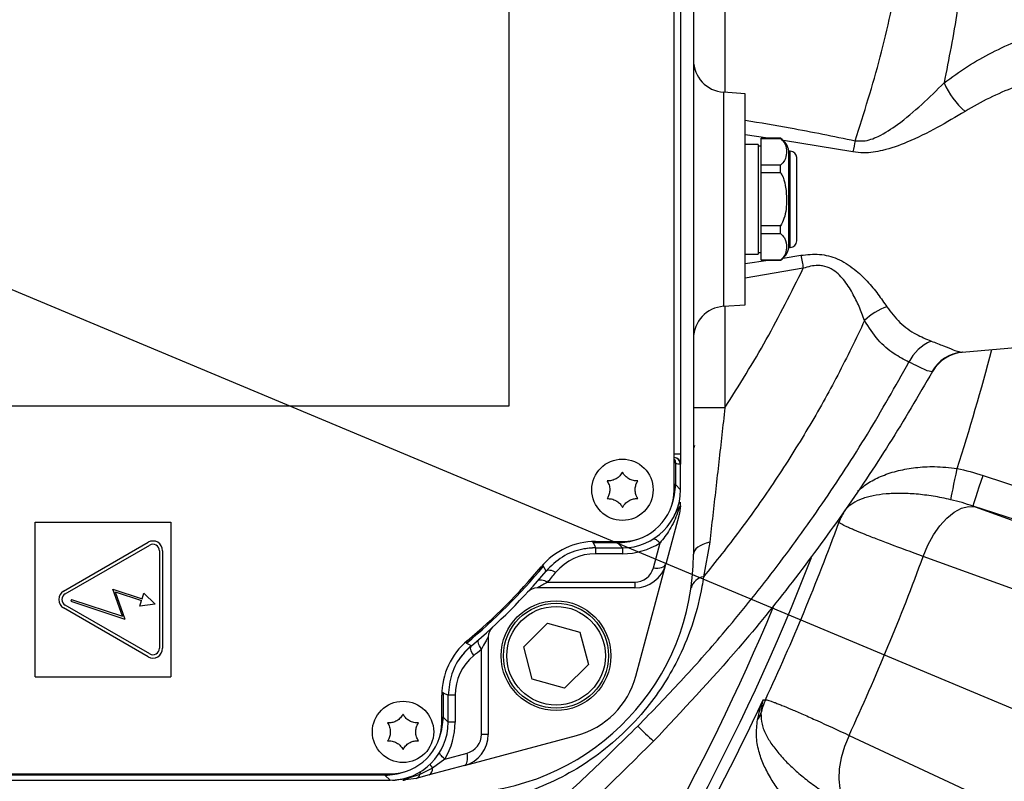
# Model space of a CAD drawing. Extents: x 0 to 8410, y 0 to 5940.
# Tile 52 of 110: x 5893 to 6045, y 2804 to 2922. Entities that reach past the tile are written whole.
import ezdxf

# ---------------------------------------------------------------- set-up
doc = ezdxf.new("R2010")
doc.units = 0
doc.header["$LTSCALE"] = 10
doc.linetypes.add('CENTERX2', pattern=[20.32, 12.7, -2.54, 2.54, -2.54])
doc.layers.get('0').update_dxf_attribs({"linetype": 'CONTINUOUS'})
doc.styles.add('SLDTEXTSTYLE0', font='TXT', dxfattribs={"width": 0.605})
doc.dimstyles.new('SLDDIMSTYLE10', dxfattribs={"dimtxt": 50, "dimasz": 50, "dimexe": 0, "dimexo": 0.0625, "dimgap": 12.5, "dimtad": 0, "dimtih": 1, "dimtoh": 1, "dimdec": 1, "dimrnd": 1e-09, "dimzin": 12, "dimtxsty": 'SLDTEXTSTYLE0', "dimsah": 1, "dimcen": 0, "dimazin": 3, "dimtfac": 1, "dimtofl": 0, "dimtmove": 0, "dimatfit": 3, "dimtolj": 1, "dimtzin": 12})

# ---------------------------------------------------------------- blocks, each defined once
blk = doc.blocks.new('_D_17')
at = {"color": 7, "linetype": 'CONTINUOUS'}
for p, q in [((5691.08, 2964.45), (6585.81, 2589.81)), ((6585.81, 2589.81), (6663.89, 2557.12)), ((6663.89, 2557.12), (6853.06, 2557.12))]:
    blk.add_line(p, q, dxfattribs=at)
blk.add_solid([(6585.81, 2589.81), (6629.04, 2563.58), (6634.83, 2577.42)], dxfattribs=at)
at = {"color": 7, "linetype": 'CONTINUOUS', "insert": (6688.89, 2621.57), "char_height": 50, "attachment_point": 1, "style": 'SLDTEXTSTYLE0'}
blk.add_mtext('R970', dxfattribs=at)

msp = doc.modelspace()

# ---------------------------------------------------------------- linework, layer by layer
at = {"color": 7, "linetype": 'CONTINUOUS'}
for p, q in [((5997.256939, 2949.452925), (5997.256939, 2839.452925)), ((5968.686466, 2862.452927), (5968.686466, 2942.452925)), ((5994.256918, 2849.452923), (5994.256918, 2939.452924)), ((5995.256935, 2933.952924), (5995.256935, 2854.952926)), ((6005.256926, 2910.80256), (6001.908158, 2911.036729)), ((6005.256926, 2878.103288), (6005.256926, 2910.80256)), ((6010.756944, 2903.902924), (6007.756923, 2903.902924)), ((6007.756923, 2903.878874), (6007.756923, 2903.902924)), ((6007.756923, 2903.878874), (6010.756944, 2903.878874)), ((6007.756923, 2899.749408), (6007.756923, 2903.878874)), ((6010.756944, 2903.878874), (6010.756944, 2903.902924)), ((6007.25693, 2902.952923), (6005.256926, 2902.952923)), ((6007.25693, 2902.952923), (6007.25693, 2885.952922)), ((6007.756923, 2902.702926), (6007.25693, 2902.702926)), ((6012.256925, 2901.902924), (6012.056922, 2901.902924)), ((6012.056922, 2894.452924), (6012.056922, 2901.902924)), ((6013.256942, 2894.452924), (6013.256942, 2900.902922)), ((6010.756944, 2899.749408), (6007.756923, 2899.749408)), ((6007.756923, 2898.582394), (6007.756923, 2899.749408)), ((6007.756923, 2898.582394), (6010.756944, 2898.582394)), ((6007.756923, 2890.323455), (6007.756923, 2898.582394)), ((6010.756944, 2898.582394), (6010.756944, 2899.749408)), ((6012.056922, 2887.002925), (6012.056922, 2894.452924)), ((6013.256942, 2888.002927), (6013.256942, 2894.452924)), ((6010.756944, 2890.323455), (6007.756923, 2890.323455)), ((6007.756923, 2889.156441), (6007.756923, 2890.323455)), ((6010.756944, 2889.156441), (6010.756944, 2890.323455)), ((6007.756923, 2889.156441), (6010.756944, 2889.156441)), ((6007.756923, 2885.026979), (6007.756923, 2889.156441)), ((6012.056922, 2887.002925), (6012.256925, 2887.002925)), ((6005.256926, 2885.952922), (6007.25693, 2885.952922)), ((6007.25693, 2886.202926), (6007.756923, 2886.202926)), ((6010.756944, 2885.026979), (6007.756923, 2885.026979)), ((6007.756923, 2885.002928), (6007.756923, 2885.026979)), ((6007.756923, 2885.002928), (6010.756944, 2885.002928)), ((6010.756944, 2885.002928), (6010.756944, 2885.026979)), ((6001.908158, 2877.869124), (6005.256926, 2878.103288)), ((6038.885539, 2870.761308), (6076.080923, 2874.015483)), ((5862.686475, 2862.452927), (5968.686466, 2862.452927)), ((5995.256935, 2854.952926), (5994.256918, 2854.952926)), ((5994.256918, 2854.435469), (5994.274234, 2854.435171)), ((5995.256935, 2854.952926), (5995.256935, 2853.435318)), ((5995.256935, 2849.451552), (5995.256935, 2853.435318)), ((5995.090817, 2846.796411), (5995.240097, 2846.987511)), ((5995.240097, 2846.987511), (5995.256935, 2847.506146)), ((5994.984334, 2845.435592), (5992.978071, 2837.948146)), ((5895.256926, 2820.452931), (5895.256926, 2844.452927)), ((5895.256926, 2844.452927), (5916.256939, 2844.452927)), ((5916.256939, 2844.452927), (5916.256939, 2820.452931)), ((5899.661143, 2833.751785), (5912.759026, 2841.313864)), ((5899.91114, 2833.318772), (5913.009037, 2840.880851)), ((5982.094412, 2841.452921), (5986.256932, 2841.452921)), ((5914.509033, 2840.014825), (5914.509033, 2824.890676)), ((5915.009027, 2840.014825), (5915.009027, 2824.890676)), ((5982.093697, 2840.452927), (5986.258303, 2840.452927)), ((5988.323872, 2820.578384), (5992.978071, 2837.948146)), ((5907.29404, 2834.060999), (5911.838074, 2832.565176)), ((5908.802887, 2829.865279), (5907.29404, 2834.060999)), ((5907.663946, 2833.623397), (5909.172793, 2829.427677)), ((5907.663946, 2833.623397), (5911.744719, 2832.280072)), ((5911.838074, 2832.565176), (5912.123446, 2833.43667)), ((5913.87554, 2831.740158), (5912.123446, 2833.43667)), ((5988.148456, 2834.242242), (5973.034744, 2834.242242)), ((5913.009037, 2824.02465), (5899.91114, 2831.586721)), ((5900.880058, 2832.47334), (5900.786256, 2832.188385)), ((5900.786256, 2832.188385), (5909.172793, 2829.427677)), ((5900.880058, 2832.47334), (5908.802887, 2829.865279)), ((5911.459332, 2831.408578), (5911.744719, 2832.280072)), ((5913.87554, 2831.740158), (5911.459332, 2831.408578)), ((5912.759026, 2823.591637), (5899.661143, 2831.153708)), ((5970.958714, 2825.124579), (5974.660282, 2828.771251)), ((5974.660282, 2828.771251), (5979.669188, 2827.388915)), ((5979.669188, 2827.388915), (5980.976527, 2822.359907)), ((5965.467607, 2826.675119), (5965.467607, 2811.561408)), ((5972.266023, 2820.095571), (5970.958714, 2825.124579)), ((5980.976527, 2822.359907), (5977.274929, 2818.713235)), ((5895.256926, 2820.452931), (5916.256939, 2820.452931)), ((5977.274929, 2818.713235), (5972.266023, 2820.095571)), ((5958.256935, 2813.452932), (5958.256935, 2817.615437)), ((5959.256922, 2813.451561), (5959.256922, 2817.616152)), ((5961.761718, 2806.731778), (5979.131495, 2811.385992)), ((5961.761718, 2806.731778), (5956.322705, 2805.2744)), ((5860.255559, 2804.452928), (5950.25829, 2804.452928)), ((5860.25693, 2805.45293), (5950.256919, 2805.45293)), ((5950.649356, 2804.452928), (5951.04373, 2804.477173)), ((5951.04373, 2804.477173), (5951.582884, 2804.551142)), ((5954.274272, 2804.725515), (5952.203726, 2804.452928)), ((5956.322705, 2805.2744), (5954.274272, 2804.725515))]:
    msp.add_line(p, q, dxfattribs=at)
at = {"color": 8, "linetype": 'CONTINUOUS'}
for p, q in [((6002.126132, 2949.452925), (6002.126132, 2911.021485)), ((6001.908158, 2911.036729), (6001.908158, 2877.869124)), ((6008.802985, 2903.902924), (6005.256926, 2904.417063)), ((6021.954035, 2901.782813), (6011.201178, 2903.53567)), ((6012.256925, 2894.452924), (6012.256925, 2901.902924)), ((6012.256925, 2887.002925), (6012.256925, 2894.452924)), ((6005.256926, 2884.486387), (6008.836811, 2885.002928)), ((6011.13898, 2885.353426), (6013.909225, 2885.778422)), ((6014.275228, 2883.77473), (6005.256926, 2882.20417)), ((6002.126132, 2877.884361), (6002.126132, 2862.135718)), ((6034.309988, 2867.766368), (6034.214174, 2867.735932)), ((5997.418021, 2856.290425), (5997.256939, 2855.835314)), ((5994.462584, 2853.600072), (5994.256918, 2853.600072)), ((5994.462584, 2853.600072), (5994.462584, 2850.24591)), ((5995.256935, 2853.435318), (5995.221888, 2853.435929)), ((6042.120461, 2851.662698), (6095.894073, 2834.19058)), ((5994.462584, 2850.24591), (5994.256918, 2850.24591)), ((5994.462584, 2850.24591), (5995.256935, 2849.451552)), ((6094.351118, 2829.441818), (6040.577476, 2846.913936)), ((6040.879463, 2846.804606), (6095.572566, 2827.046397)), ((5981.720631, 2841.247285), (5981.720631, 2841.446573)), ((5985.463952, 2841.247285), (5981.720631, 2841.247285)), ((5985.463952, 2841.247285), (5985.463952, 2841.452921)), ((5986.258303, 2840.452927), (5985.463952, 2841.247285)), ((5991.046225, 2837.369742), (5992.076402, 2841.214428)), ((5999.773835, 2841.34038), (5998.811101, 2835.975813)), ((5982.094412, 2840.452927), (5982.094412, 2839.54897)), ((5986.256932, 2839.54897), (5982.094412, 2839.54897)), ((5986.256932, 2840.452927), (5986.256932, 2839.54897)), ((5974.650775, 2835.146206), (5988.148456, 2835.146206)), ((5988.148456, 2835.146206), (5988.148456, 2834.242242)), ((5964.398597, 2811.561408), (5964.398597, 2824.773105)), ((5958.462571, 2817.989233), (5958.263283, 2817.989233)), ((5958.462571, 2817.989233), (5958.462571, 2814.245912)), ((5960.325961, 2817.615437), (5959.256922, 2817.615437)), ((5960.325961, 2817.615437), (5960.325961, 2813.452932)), ((5958.256935, 2814.245912), (5958.462571, 2814.245912)), ((5958.462571, 2814.245912), (5959.256922, 2813.451561)), ((5960.325961, 2813.452932), (5959.256922, 2813.452932)), ((5965.467607, 2811.561408), (5964.398597, 2811.561408)), ((5958.725696, 2807.739379), (5962.175046, 2808.663624)), ((5958.725696, 2807.739379), (5956.820642, 2806.343543)), ((5956.820642, 2806.343543), (5954.881554, 2805.366265)), ((5949.463938, 2805.247279), (5861.049925, 2805.247279)), ((5949.463938, 2805.45293), (5949.463938, 2805.247279)), ((5950.25829, 2804.452928), (5949.463938, 2805.247279)), ((5952.967589, 2804.734516), (5951.04373, 2804.477173)), ((5954.881554, 2805.366265), (5952.967589, 2804.734516))]:
    msp.add_line(p, q, dxfattribs=at)
at = {"color": 8, "linetype": 'CONTINUOUS', "flags": 128}
for points in [[(6002.126132, 2862.135718), (6001.169478, 2862.135718), (6000.253265, 2862.135718), (5999.411469, 2862.135711), (5998.675441, 2862.135711), (5998.07254, 2862.135711), (5997.625117, 2862.135711), (5997.349833, 2862.135703), (5997.256939, 2862.135703)], [(6037.131553, 2847.916293), (6037.176673, 2848.139773), (6037.249868, 2848.502244), (6037.348931, 2848.99276), (6037.470822, 2849.596495), (6037.611907, 2850.295203), (6037.767922, 2851.067776), (6037.934129, 2851.890864), (6038.105493, 2852.739597)], [(6040.577476, 2846.913936), (6040.620451, 2847.046169), (6040.717279, 2847.344222), (6040.864532, 2847.797381), (6041.056876, 2848.389382), (6041.287427, 2849.098946), (6041.547899, 2849.900591), (6041.828935, 2850.765536), (6042.120461, 2851.662698)], [(6032.845234, 2839.121702), (6033.571188, 2840.849558), (6034.446453, 2842.452141), (6035.440092, 2843.872781), (6036.516939, 2845.061238), (6037.638937, 2845.975483), (6038.766389, 2846.58319), (6039.859449, 2846.862855), (6040.879463, 2846.804606)], [(6019.781654, 2844.377893), (6019.626682, 2844.554769), (6019.5365, 2844.657692)], [(5981.720631, 2841.247285), (5981.905048, 2840.855117), (5982.093697, 2840.452927)], [(5991.03338, 2841.824132), (5991.103386, 2841.846871), (5991.206383, 2841.846297), (5991.325413, 2841.813872), (5991.458272, 2841.750185), (5991.602545, 2841.656404), (5991.75558, 2841.534274), (5991.914486, 2841.386038), (5992.076402, 2841.214428)], [(5999.773835, 2841.34038), (5999.226664, 2841.182629), (5998.731737, 2840.995061), (5998.297607, 2840.780916), (5997.931694, 2840.543876), (5997.640346, 2840.288031), (5997.428571, 2840.017791), (5997.300034, 2839.737813), (5997.256939, 2839.452925)], [(6101.819758, 2814.199763), (6085.834478, 2819.975453), (6032.845234, 2839.121702)], [(5974.014078, 2837.618949), (5974.005555, 2837.626013), (5973.982846, 2837.644773), (5973.946844, 2837.674531), (5973.898892, 2837.714183), (5973.859971, 2837.746339)], [(5974.411075, 2836.853417), (5974.236881, 2837.189856), (5974.014078, 2837.618949)], [(5991.046225, 2837.369742), (5991.392856, 2837.322193), (5991.72846, 2837.311002), (5992.042367, 2837.336528), (5992.324595, 2837.397965), (5992.566173, 2837.493362), (5992.759441, 2837.61968), (5992.898201, 2837.772893), (5992.978071, 2837.948146)], [(5974.410688, 2836.852925), (5974.515175, 2836.942571), (5974.652534, 2837.000834), (5974.819546, 2837.026345), (5975.012456, 2837.018552), (5975.226765, 2836.977603), (5975.457613, 2836.904454), (5975.699668, 2836.800786), (5975.947415, 2836.668971)], [(5973.142211, 2835.363271), (5973.246371, 2835.448551), (5973.38221, 2835.502299), (5973.546659, 2835.52328), (5973.736023, 2835.511031), (5973.94601, 2835.465821), (5974.171911, 2835.388663), (5974.408602, 2835.28133), (5974.650775, 2835.146206)], [(5962.090914, 2825.69577), (5962.083851, 2825.704309), (5962.065076, 2825.727003), (5962.035333, 2825.763019), (5961.995666, 2825.810971), (5961.963509, 2825.849878)], [(5962.090914, 2825.69577), (5962.418948, 2825.525376), (5962.856447, 2825.298774)], [(5964.398597, 2824.773105), (5964.24148, 2825.022879), (5964.111363, 2825.266453), (5964.011525, 2825.497779), (5963.94441, 2825.711104), (5963.911687, 2825.901138), (5963.914161, 2826.063159), (5963.951801, 2826.193156), (5964.023654, 2826.287883)], [(5963.205938, 2823.762434), (5963.051801, 2824.016588), (5962.924873, 2824.264365), (5962.828343, 2824.49955), (5962.764626, 2824.716258), (5962.73536, 2824.909034), (5962.741201, 2825.073051), (5962.78209, 2825.204196), (5962.856923, 2825.299176)], [(5959.256922, 2817.616152), (5958.85474, 2817.804816), (5958.462571, 2817.989233)], [(6008.042102, 2816.907796), (6008.178656, 2816.916796), (6008.41332, 2816.932278)], [(6021.367346, 2811.411622), (6020.658885, 2809.676516), (6020.144616, 2807.924407), (6019.842659, 2806.217271), (6019.763743, 2804.615455), (6019.910638, 2803.175616), (6020.278161, 2801.948669), (6020.853316, 2800.978007), (6021.615748, 2800.297948)], [(6021.367346, 2811.411622), (6036.754822, 2804.192575), (6087.762182, 2780.261743)], [(5958.725696, 2807.739379), (5958.524351, 2807.903218), (5958.346848, 2808.063614), (5958.196913, 2808.21717), (5958.077704, 2808.360683), (5957.991754, 2808.491113), (5957.940822, 2808.605733), (5957.92601, 2808.702099), (5957.94103, 2808.765965)], [(5961.761718, 2806.731778), (5961.910968, 2806.805688), (5962.038343, 2806.940469), (5962.13973, 2807.131695), (5962.211763, 2807.373124), (5962.252085, 2807.656827), (5962.259387, 2807.973521), (5962.233429, 2808.312836), (5962.175046, 2808.663624)]]:
    msp.add_lwpolyline(points, dxfattribs=at)
at = {"color": 7, "linetype": 'CONTINUOUS'}
for centre, radius in [((5986.256933, 2849.452925), 4.75), ((5975.967611, 2823.742247), 8.5), ((5975.967611, 2823.742247), 8.135), ((5952.256933, 2811.952925), 4.75)]:
    msp.add_circle(centre, radius, dxfattribs=at)
at = {"color": 8, "linetype": 'CONTINUOUS'}
msp.add_circle((5975.967611, 2823.742247), 7.635, dxfattribs=at)
at = {"color": 7, "linetype": 'CENTERX2'}
msp.add_arc((5691.080933, 2964.452925), 970, 74.298428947, 58.256891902, dxfattribs=at)
at = {"color": 7, "linetype": 'CONTINUOUS'}
for centre, radius, start, end in [((6002.256933, 2916.024549), 5, 180, 266), ((6009.098927, 2901.402721), 3, 9.5980111, 56.44972401), ((6012.256933, 2900.902925), 1, 0, 90), ((6012.256933, 2888.002925), 1, 270, 360), ((6009.098927, 2887.503128), 3, 303.55027599, 350.4019889), ((6002.256933, 2872.881301), 5, 94, 180), ((6039.522047, 2864.794074), 6, 95, 150.30505499), ((5986.256933, 2849.452925), 8, 270, 0), ((5913.509033, 2840.014824), 1.5, 360, 120), ((5913.509033, 2840.014824), 1, 360, 120), ((5982.094423, 2830.452925), 11, 90, 140.2081805), ((5960.256933, 2839.452925), 37, 273.5, 0), ((5982.094423, 2830.452925), 10, 89.99999999, 100.58821007), ((5988.148456, 2839.242247), 5, 270, 345), ((5905.256933, 2894.452925), 89, 309.7918195, 320.2081805), ((5905.256933, 2894.452925), 90, 309.79141064, 320.20858936), ((5900.41114, 2832.452752), 1.5, 120, 240), ((5900.41114, 2832.452752), 1, 120, 240), ((5973.034743, 2832.242247), 2, 90, 137.45235833), ((5967.467611, 2826.675115), 2, 132.54764167, 180), ((5969.256933, 2817.615434), 11, 129.7918195, 180), ((5913.509033, 2824.89068), 1.5, 240, 360), ((5913.509033, 2824.89068), 1, 240, 360), ((5969.256933, 2817.615434), 10, 129.7918195, 146.77262459), ((5975.766833, 2823.943025), 13, 285, 345), ((5950.256933, 2813.452925), 8, 270, 360), ((5960.467611, 2811.561401), 5, 285, 360)]:
    msp.add_arc(centre, radius, start, end, dxfattribs=at)
at = {"color": 8, "linetype": 'CONTINUOUS'}
for centre, radius, start, end in [((6047.378746, 2917.386953), 12.314362, 203.50339936, 229.18453243), ((6241.671455, 2856.486605), 224.337895, 167.89705752, 168.35128971), ((6231.065702, 2924.409809), 220.565907, 190.08719427, 190.61630173), ((6030.02564, 2869.347435), 8.890351, 108.38090568, 134.66056075), ((6036.741603, 2866.217725), 6.80544, 112.98854023, 153.78187878), ((5691.080933, 2964.452925), 364.562639, 342.15571787, 345.17376077), ((6039.410062, 2864.832287), 5.952177, 95.05562903, 150.80200317), ((5994.22195, 2853.43599), 0.999938, 359.99649096, 88.99524408), ((5995.25678, 2855.435622), 2, 246.60281918, 269), ((6029.184448, 2840.896898), 10.026458, 146.9836534, 159.68501697), ((5691.080933, 2964.452925), 349.945968, 335.06734972, 339.93265028), ((5986.256933, 2850.548968), 11, 270, 301.94086143), ((5982.094423, 2831.548968), 8, 90, 140.2081805), ((5691.080933, 2964.452925), 364.020273, 335.13891087, 339.86108913), ((5691.080933, 2964.452925), 347.886439, 309.61965079, 338.85823488), ((5905.256933, 2894.452925), 89.205642, 309.57679247, 320.42320753), ((5905.256933, 2895.548968), 92, 318.96258061, 320.2081805), ((5988.148456, 2838.146204), 3, 270, 345), ((5999.259659, 2833.54699), 2.469896, 100.4635624, 163.88412655), ((5691.080933, 2964.452925), 345.283053, 309.77346997, 337.32501731), ((5904.325952, 2894.452925), 92, 309.7918195, 310.76540944), ((5968.325952, 2817.615434), 8, 129.7918195, 180), ((5691.080933, 2964.452925), 349.619719, 324.96193377, 335.03806623), ((6017.523713, 2812.744733), 10.026704, 155.31436833, 168.01535372), ((6004.706948, 2815.752593), 3.147837, 321.8658008, 342.89566292), ((5949.325952, 2813.452925), 11, 328.70707113, 0), ((6035.418175, 2859.954645), 66.408976, 225.19792503, 228.11488885), ((5961.398591, 2811.561401), 3, 285, 360), ((5955.287259, 2805.507029), 0.429431, 141.84851074, 199.13479414), ((5955.785287, 2806.175219), 1.048948, 300.81978056, 9.23415952), ((5957.757953, 2807.338262), 1.366755, 197.5545808, 226.7019679), ((5952.186417, 2805.676744), 1.223938, 270.8102923, 309.66107581), ((5953.213657, 2804.693441), 0.249472, 119.85163955, 170.52335933), ((5953.962105, 2805.629532), 0.956397, 289.05032072, 344.02190237)]:
    msp.add_arc(centre, radius, start, end, dxfattribs=at)
at = {"color": 7, "linetype": 'CONTINUOUS'}
for centre, major_axis, ratio, start_param, end_param in [((5994.25678, 2853.43532), (1, -0.017455), 0.9998476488, 0.017450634, 1.5707963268), ((5986.255562, 2849.454296), (6.3659, -6.3659), 0.9996954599, 5.497939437, 7.0684311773), ((5950.255562, 2813.454296), (6.3659, -6.3659), 0.9996954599, 5.497939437, 7.0684311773)]:
    msp.add_ellipse(centre, major_axis=major_axis, ratio=ratio, start_param=start_param, end_param=end_param, dxfattribs=at)
at = {"color": 8, "linetype": 'CONTINUOUS'}
for centre, start_param, end_param in [((5985.461356, 2850.248501), 0.4430452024, 0.7852458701), ((5985.461356, 2850.248501), 5.497939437, 5.8401401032), ((5949.461356, 2814.248501), 0.44304523, 0.7852458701), ((5949.461356, 2814.248501), 5.497939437, 5.8401400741)]:
    msp.add_ellipse(centre, major_axis=(6.365684, -6.365684), ratio=0.9997292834, start_param=start_param, end_param=end_param, dxfattribs=at)
for points, knots in [([(6022.320037, 2903.523258), (6023.680762, 2907.826776), (6026.410245, 2916.459213), (6029.25138, 2929.854188), (6030.803853, 2941.244801), (6031.500026, 2950.498759), (6031.791996, 2960.916474), (6031.945636, 2971.891554), (6032.269924, 2983.427754), (6032.780003, 2989.176856), (6033.035223, 2992.053448)], [0, 0, 0, 0, 0.15107240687, 0.30303650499, 0.45784487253, 0.53569965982, 0.61368128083, 0.80677169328, 0.90331724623, 1, 1, 1, 1]), ([(6039.506649, 2985.421504), (6039.630408, 2980.731827), (6039.878002, 2971.349622), (6040.021485, 2958.226494), (6040.144707, 2946.067984), (6039.579664, 2934.833406), (6038.279666, 2923.60599), (6036.81724, 2916.185953), (6036.086028, 2912.475942)], [0, 0, 0, 0, 0.1922100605, 0.3845370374, 0.5374246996, 0.6902427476, 0.8451216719, 1, 1, 1, 1]), ([(6036.086028, 2912.475942), (6037.286233, 2913.353401), (6039.697027, 2915.115911), (6043.536122, 2917.251769), (6047.503759, 2919.085771), (6050.220938, 2920.002344), (6051.583533, 2920.461981)], [0, 0, 0, 0, 0.2452814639, 0.4926849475, 0.7455945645, 1, 1, 1, 1]), ([(6054.782783, 2914.10636), (6052.166348, 2913.425492), (6048.216505, 2912.397633), (6043.074863, 2910.207155), (6040.581247, 2908.782305), (6039.329772, 2908.067214)], [0, 0, 0, 0, 0.494294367, 0.7462008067, 1, 1, 1, 1]), ([(6022.320037, 2903.523258), (6022.743968, 2903.49179), (6023.976467, 2903.400303), (6026.289831, 2904.280122), (6029.308243, 2906.24661), (6032.710028, 2909.132547), (6034.955242, 2911.356077), (6036.086028, 2912.475942)], [0, 0, 0, 0, 0.0727271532, 0.2114406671, 0.4166465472, 0.7061981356, 1, 1, 1, 1]), ([(6039.329772, 2908.067214), (6037.909391, 2907.212626), (6035.069334, 2905.503873), (6030.775415, 2903.384241), (6026.949631, 2902.005127), (6024.059827, 2901.530466), (6022.51035, 2901.716147), (6021.954035, 2901.782813)], [0, 0, 0, 0, 0.2762262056, 0.5523154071, 0.7602640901, 0.9139265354, 1, 1, 1, 1]), ([(6005.256926, 2906.708407), (6007.587689, 2906.319264), (6013.295433, 2905.366301), (6018.965405, 2904.208355), (6022.320037, 2903.523258)], [0, 0, 0, 0, 0.4083511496, 1, 1, 1, 1]), ([(6013.909225, 2885.778422), (6014.872062, 2885.879971), (6016.787195, 2886.081956), (6019.72072, 2885.324319), (6022.185303, 2883.721631), (6024.222131, 2881.762668), (6025.892814, 2879.745667), (6026.77878, 2878.43848), (6027.222221, 2877.78421)], [0, 0, 0, 0, 0.16078973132, 0.31981946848, 0.50109392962, 0.66708777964, 0.83337166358, 1, 1, 1, 1]), ([(6002.126132, 2862.135718), (6004.324868, 2865.634202), (6008.731913, 2872.646404), (6012.424782, 2880.059919), (6014.275228, 2883.77473)], [0, 0, 0, 0, 0.4989137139, 1, 1, 1, 1]), ([(6023.776566, 2875.670994), (6023.506767, 2876.387221), (6022.982207, 2877.779757), (6021.921178, 2879.94627), (6020.822755, 2881.683215), (6019.67894, 2882.931503), (6018.621036, 2883.731588), (6017.516479, 2884.13259), (6016.024796, 2884.26718), (6015.031275, 2883.987534), (6014.275228, 2883.77473)], [0, 0, 0, 0, 0.18375307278, 0.35726506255, 0.53414107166, 0.61925299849, 0.70702521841, 0.8017358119, 0.84912534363, 1, 1, 1, 1]), ([(6027.222221, 2877.78421), (6027.865559, 2876.941018), (6029.175746, 2875.223819), (6031.568897, 2873.547116), (6033.306555, 2872.81165), (6034.083759, 2872.482697)], [0, 0, 0, 0, 0.34778704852, 0.70828421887, 1, 1, 1, 1]), ([(6023.776566, 2875.670994), (6022.418072, 2872.838749), (6019.69734, 2867.166451), (6015.050233, 2858.911408), (6009.977552, 2850.863629), (6004.585412, 2843.176469), (6000.701855, 2838.333614), (5998.811101, 2835.975813)], [0, 0, 0, 0, 0.2004039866, 0.4013603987, 0.6040007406, 0.8072031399, 1, 1, 1, 1]), ([(6030.636315, 2869.224297), (6029.858043, 2869.630938), (6028.131133, 2870.533233), (6025.734077, 2872.581112), (6024.435606, 2874.630715), (6023.776566, 2875.670994)], [0, 0, 0, 0, 0.2877543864, 0.6384989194, 1, 1, 1, 1]), ([(6034.083759, 2872.482697), (6034.744799, 2872.228131), (6036.088169, 2871.7108), (6037.465673, 2871.145117), (6038.428946, 2870.800558), (6038.732035, 2870.774503), (6038.885539, 2870.761308)], [0, 0, 0, 0, 0.27199714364, 0.5527533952, 0.77348501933, 1, 1, 1, 1]), ([(5988.622432, 2812.834474), (5990.874451, 2815.145488), (5995.382069, 2819.77119), (6002.458203, 2827.802515), (6009.826143, 2836.917808), (6017.315652, 2847.269406), (6024.327382, 2858.010155), (6028.533337, 2865.486249), (6030.636315, 2869.224297)], [0, 0, 0, 0, 0.1371865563, 0.2745911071, 0.45496391, 0.6353371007, 0.8176684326, 1, 1, 1, 1]), ([(6034.214174, 2867.735932), (6033.931874, 2867.773408), (6033.484841, 2867.832754), (6032.153557, 2868.518992), (6031.146843, 2868.986973), (6030.636315, 2869.224297)], [0, 0, 0, 0, 0.4578854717, 0.7250812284, 1, 1, 1, 1]), ([(6002.126132, 2862.135718), (6001.813748, 2859.348704), (6001.342894, 2855.147869), (6000.711574, 2849.589733), (6000.234847, 2845.399609), (5999.928504, 2842.702244), (5999.773835, 2841.34038)], [0, 0, 0, 0, 0.39398782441, 0.59385334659, 0.79494189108, 1, 1, 1, 1]), ([(6022.684072, 2849.238495), (6023.242684, 2849.699197), (6024.367713, 2850.627037), (6026.510591, 2851.670755), (6028.941511, 2852.459622), (6031.666974, 2852.937476), (6034.734404, 2853.130709), (6036.933461, 2852.875576), (6038.105493, 2852.739597)], [0, 0, 0, 0, 0.1610333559, 0.3243165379, 0.4918834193, 0.649694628, 0.8132976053, 1, 1, 1, 1]), ([(6037.131561, 2847.916295), (6036.211379, 2848.132578), (6035.303539, 2848.310032), (6033.960708, 2848.523911), (6033.514643, 2848.586607), (6032.637872, 2848.693726), (6032.207633, 2848.738168), (6030.940424, 2848.845704), (6030.126854, 2848.883208), (6028.95183, 2848.890327), (6028.567739, 2848.884459), (6027.814789, 2848.855979), (6027.44681, 2848.833322), (6026.382431, 2848.741329), (6025.719563, 2848.648037), (6024.790978, 2848.459042), (6024.492443, 2848.387813), (6023.917003, 2848.227908), (6023.639238, 2848.138901), (6022.845133, 2847.845796), (6022.36905, 2847.61735), (6021.724664, 2847.209211), (6021.521508, 2847.062139), (6021.135543, 2846.738034), (6020.952921, 2846.561553), (6020.777103, 2846.3601)], [0, 0, 0, 0, 0.125, 0.125, 0.1875, 0.1875, 0.25, 0.25, 0.375, 0.375, 0.4375, 0.4375, 0.5, 0.5, 0.625, 0.625, 0.6875, 0.6875, 0.75, 0.75, 0.875, 0.875, 0.9375, 0.9375, 1, 1, 1, 1]), ([(5995.090817, 2846.796411), (5994.995222, 2846.502271), (5994.614081, 2845.329524), (5993.700425, 2843.305666), (5992.594882, 2841.88207), (5992.076402, 2841.214428)], [0, 0, 0, 0, 0.1509403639, 0.6018059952, 1, 1, 1, 1]), ([(6032.845242, 2839.1217), (6030.975237, 2839.800749), (6029.279675, 2840.428146), (6027.370312, 2841.14997), (6026.999079, 2841.291174), (6026.278235, 2841.567154), (6025.927716, 2841.702284), (6024.915993, 2842.095227), (6024.298827, 2842.338925), (6023.175188, 2842.791034), (6022.668725, 2842.999441), (6021.992522, 2843.285434), (6021.781071, 2843.376317), (6021.386571, 2843.54903), (6021.203082, 2843.631067), (6020.366293, 2844.014432), (6019.947655, 2844.237977), (6019.781659, 2844.377892)], [0, 0, 0, 0, 0.25, 0.25, 0.3125, 0.3125, 0.375, 0.375, 0.5, 0.5, 0.625, 0.625, 0.6875, 0.6875, 0.75, 0.75, 1, 1, 1, 1]), ([(5998.811101, 2835.975813), (5998.735719, 2835.472954), (5998.392228, 2833.181577), (5997.357273, 2829.023861), (5995.357126, 2823.985685), (5992.855389, 2819.514368), (5989.95806, 2815.455073), (5986.323184, 2811.543212), (5982.047846, 2808.000511), (5977.464962, 2805.147787), (5972.322528, 2802.793788), (5966.654322, 2801.077168), (5962.636381, 2800.664108), (5960.626309, 2800.457465)], [0, 0, 0, 0, 0.0299354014, 0.1364064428, 0.2427252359, 0.3220941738, 0.4014118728, 0.4938355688, 0.5862859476, 0.6774317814, 0.7686792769, 0.8842761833, 1, 1, 1, 1]), ([(5974.650775, 2835.146206), (5974.527808, 2835.075839), (5974.133858, 2834.850406), (5973.596591, 2834.550197), (5973.190892, 2834.327382), (5973.049354, 2834.250218), (5973.038621, 2834.244358), (5973.034744, 2834.242242)], [0, 0, 0, 0, 0.1707579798, 0.5470552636, 0.7859337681, 0.9226894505, 1, 1, 1, 1]), ([(5965.467607, 2826.675119), (5965.464874, 2826.670106), (5965.456952, 2826.65557), (5965.39648, 2826.544705), (5965.267585, 2826.309723), (5964.969936, 2825.769771), (5964.623375, 2825.165217), (5964.398597, 2824.773105)], [0, 0, 0, 0, 0.0777131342, 0.2253031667, 0.2685340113, 0.5255742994, 1, 1, 1, 1]), ([(6007.182931, 2813.808786), (6007.425441, 2814.85412), (6007.669339, 2815.905431), (6008.039994, 2816.902129), (6008.042102, 2816.907796)], [0, 0, 0, 0, 0.9943144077, 1, 1, 1, 1]), ([(6008.042102, 2816.907796), (6008.040908, 2816.90349), (6007.857792, 2816.242969), (6007.786442, 2815.532556), (6007.715558, 2814.826774)], [0, 0, 0, 0, 0.0065186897, 1, 1, 1, 1]), ([(6008.413315, 2816.932282), (6008.629629, 2816.91384), (6009.082669, 2816.775981), (6009.934412, 2816.459833), (6010.119215, 2816.389319), (6010.518204, 2816.233488), (6010.733003, 2816.147921), (6011.41829, 2815.870195), (6011.925842, 2815.658612), (6013.038872, 2815.184386), (6013.64436, 2814.921737), (6014.626464, 2814.489231), (6014.966174, 2814.338625), (6015.670726, 2814.024299), (6016.036682, 2813.860075), (6017.913459, 2813.013201), (6019.564878, 2812.253766), (6021.367353, 2811.411623)], [0, 0, 0, 0, 0.25, 0.25, 0.3125, 0.3125, 0.375, 0.375, 0.5, 0.5, 0.625, 0.625, 0.6875, 0.6875, 0.75, 0.75, 1, 1, 1, 1]), ([(6007.715558, 2814.826774), (6007.736552, 2814.257444), (6007.779113, 2813.103295), (6008.471734, 2811.467145), (6009.491953, 2809.805836), (6010.765138, 2808.223746), (6012.290757, 2806.645385), (6014.017468, 2805.115111), (6015.976036, 2803.589681), (6017.439562, 2802.641445), (6018.179511, 2802.162024)], [0, 0, 0, 0, 0.1405840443, 0.28499270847, 0.40894438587, 0.5353542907, 0.64948116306, 0.76579962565, 0.8815899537, 1, 1, 1, 1]), ([(6015.457605, 2798.062744), (6014.823178, 2798.550288), (6013.532826, 2799.541895), (6011.842143, 2801.238149), (6010.353861, 2803.030313), (6009.081068, 2804.936205), (6008.054676, 2806.935415), (6007.30653, 2809.107389), (6006.903042, 2811.372206), (6007.088834, 2812.989627), (6007.182931, 2813.808786)], [0, 0, 0, 0, 0.1079712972, 0.2196013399, 0.3302501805, 0.4436243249, 0.5685253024, 0.6962185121, 0.846146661, 1, 1, 1, 1]), ([(5918.995475, 2759.422647), (5925.193719, 2763.209756), (5937.611067, 2770.796719), (5952.448519, 2781.425836), (5963.979546, 2790.478746), (5972.446493, 2797.623401), (5980.696302, 2805.045667), (5985.980387, 2810.238203), (5988.622432, 2812.834474)], [0, 0, 0, 0, 0.2475987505, 0.4960307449, 0.621728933, 0.7474262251, 0.8737130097, 1, 1, 1, 1])]:
    msp.add_open_spline(points, degree=3, knots=knots, dxfattribs=at)
at = {"color": 7, "linetype": 'CONTINUOUS'}
for points, knots in [([(6010.756944, 2903.878874), (6010.979658, 2903.648516), (6011.64855, 2902.956667), (6011.707623, 2901.766963), (6011.56509, 2900.5842), (6010.985164, 2899.985152), (6010.756944, 2899.749408)], [0, 0, 0, 0, 0.1784901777, 0.5360717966, 0.8174298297, 1, 1, 1, 1]), ([(6010.756944, 2898.582394), (6010.824362, 2898.471411), (6011.192698, 2897.865058), (6011.578155, 2896.459651), (6011.721804, 2894.174387), (6011.594812, 2891.968548), (6010.945912, 2890.694479), (6010.756944, 2890.323455)], [0, 0, 0, 0, 0.0455603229, 0.2489182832, 0.5003413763, 0.8544934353, 1, 1, 1, 1]), ([(6010.756944, 2889.156441), (6010.979658, 2888.926082), (6011.648563, 2888.234214), (6011.707624, 2887.044531), (6011.565079, 2885.861754), (6010.985164, 2885.262721), (6010.756944, 2885.026979)], [0, 0, 0, 0, 0.1784846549, 0.5360665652, 0.817424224, 1, 1, 1, 1]), ([(6034.309988, 2867.766368), (6032.108188, 2864.023541), (6027.699772, 2856.529702), (6020.415928, 2845.663236), (6012.629923, 2835.096592), (6003.02628, 2823.194688), (5995.547661, 2815.255783), (5991.080945, 2810.514154)], [0, 0, 0, 0, 0.1811035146, 0.3626031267, 0.5453132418, 0.7284316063, 1, 1, 1, 1]), ([(5994.256918, 2854.20053), (5994.314472, 2854.113441), (5994.434754, 2853.931432), (5994.453045, 2853.713649), (5994.462584, 2853.600072)], [0, 0, 0, 0, 0.4784892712, 1, 1, 1, 1]), ([(5986.256932, 2852.202925), (5986.13925, 2852.006455), (5985.90202, 2851.610401), (5985.324951, 2851.1511), (5984.692979, 2850.88836), (5984.209026, 2850.816991), (5983.94757, 2850.825561), (5983.875369, 2850.827927)], [0, 0, 0, 0, 0.2469240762, 0.4977613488, 0.7104320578, 0.9200351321, 1, 1, 1, 1]), ([(5988.638495, 2850.827927), (5988.409503, 2850.831609), (5987.947896, 2850.839031), (5987.261592, 2851.109131), (5986.718059, 2851.525062), (5986.414317, 2851.908515), (5986.290991, 2852.139213), (5986.256932, 2852.202925)], [0, 0, 0, 0, 0.2469266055, 0.4977605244, 0.7104370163, 0.9200323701, 1, 1, 1, 1]), ([(5983.875369, 2850.827927), (5983.986664, 2850.627777), (5984.211025, 2850.22429), (5984.320302, 2849.494912), (5984.231808, 2848.816234), (5984.051676, 2848.361427), (5983.913524, 2848.139278), (5983.875369, 2848.077925)], [0, 0, 0, 0, 0.2469115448, 0.497753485, 0.7104304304, 0.9200273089, 1, 1, 1, 1]), ([(5988.638495, 2848.077925), (5988.5272, 2848.278076), (5988.302839, 2848.681563), (5988.193562, 2849.410939), (5988.282056, 2850.089614), (5988.462191, 2850.544418), (5988.600341, 2850.766572), (5988.638495, 2850.827927)], [0, 0, 0, 0, 0.2469116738, 0.4977537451, 0.7104283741, 0.9200253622, 1, 1, 1, 1]), ([(5983.875369, 2848.077925), (5984.104361, 2848.074244), (5984.56597, 2848.066824), (5985.252271, 2847.796713), (5985.795802, 2847.380784), (5986.099548, 2846.997336), (5986.222874, 2846.766639), (5986.256932, 2846.702928)], [0, 0, 0, 0, 0.2469268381, 0.4977618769, 0.7104385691, 0.9200322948, 1, 1, 1, 1]), ([(5986.256932, 2846.702928), (5986.374614, 2846.899398), (5986.611844, 2847.295452), (5987.188913, 2847.754751), (5987.820884, 2848.017498), (5988.304839, 2848.088848), (5988.566294, 2848.080289), (5988.638495, 2848.077925)], [0, 0, 0, 0, 0.24692417, 0.4977615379, 0.7104323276, 0.9200351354, 1, 1, 1, 1]), ([(5994.196748, 2845.215085), (5994.378226, 2845.605892), (5994.640569, 2846.170838), (5994.984732, 2846.649017), (5995.090817, 2846.796411)], [0, 0, 0, 0, 0.691760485, 1, 1, 1, 1]), ([(5995.240097, 2846.987511), (5995.180601, 2846.467015), (5995.120607, 2845.942153), (5994.985458, 2845.439771), (5994.984334, 2845.435592)], [0, 0, 0, 0, 0.9916811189, 1, 1, 1, 1]), ([(5982.093697, 2840.452927), (5981.42378, 2840.41124), (5979.636012, 2840.299991), (5976.823188, 2839.22373), (5975.215112, 2837.643521), (5974.411075, 2836.853417)], [0, 0, 0, 0, 0.2305590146, 0.6152797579, 1, 1, 1, 1]), ([(5962.856447, 2825.298774), (5962.368373, 2824.838), (5961.065878, 2823.608358), (5959.593369, 2820.981184), (5959.369071, 2818.737827), (5959.256922, 2817.616152)], [0, 0, 0, 0, 0.2305594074, 0.6152812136, 1, 1, 1, 1]), ([(5952.256923, 2814.70293), (5952.139239, 2814.50646), (5951.90201, 2814.110412), (5951.324966, 2813.651074), (5950.692982, 2813.38836), (5950.209034, 2813.316989), (5949.947571, 2813.325559), (5949.87536, 2813.327926)], [0, 0, 0, 0, 0.2469249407, 0.4977550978, 0.7104339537, 0.9200265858, 1, 1, 1, 1]), ([(5954.638516, 2813.327926), (5954.409513, 2813.331606), (5953.947892, 2813.339024), (5953.261587, 2813.60914), (5952.718048, 2814.02506), (5952.414305, 2814.408513), (5952.290981, 2814.639217), (5952.256923, 2814.70293)], [0, 0, 0, 0, 0.2469331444, 0.4977653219, 0.710438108, 0.9200312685, 1, 1, 1, 1]), ([(5949.87536, 2813.327926), (5949.986672, 2813.127774), (5950.211063, 2812.724293), (5950.320267, 2811.994911), (5950.23185, 2811.316229), (5950.051665, 2810.861436), (5949.913513, 2810.639284), (5949.87536, 2810.577931)], [0, 0, 0, 0, 0.2469170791, 0.4977546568, 0.7104275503, 0.920027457, 1, 1, 1, 1]), ([(5954.638516, 2810.577931), (5954.527208, 2810.778078), (5954.302822, 2811.181555), (5954.193558, 2811.910937), (5954.282035, 2812.589622), (5954.46221, 2813.044421), (5954.600362, 2813.266573), (5954.638516, 2813.327926)], [0, 0, 0, 0, 0.2469120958, 0.4977502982, 0.710428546, 0.920027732, 1, 1, 1, 1]), ([(5991.080945, 2810.514154), (5985.7212, 2805.209795), (5974.98516, 2794.584698), (5957.754333, 2779.747209), (5939.76559, 2765.659493), (5927.105639, 2757.105075), (5920.766209, 2752.821478)], [0, 0, 0, 0, 0.2481033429, 0.4969728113, 0.7481107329, 1, 1, 1, 1]), ([(5949.87536, 2810.577931), (5950.104362, 2810.574252), (5950.565975, 2810.566836), (5951.252275, 2810.296715), (5951.795784, 2809.880771), (5952.099581, 2809.497345), (5952.222875, 2809.266636), (5952.256923, 2809.202927)], [0, 0, 0, 0, 0.24693524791, 0.4977604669, 0.71043802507, 0.92003878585, 1, 1, 1, 1]), ([(5952.256923, 2809.202927), (5952.374604, 2809.3994), (5952.61183, 2809.795458), (5953.188906, 2810.254748), (5953.820876, 2810.517499), (5954.304833, 2810.588841), (5954.566304, 2810.580292), (5954.638516, 2810.577931)], [0, 0, 0, 0, 0.2469237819, 0.4977573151, 0.7104261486, 0.9200270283, 1, 1, 1, 1])]:
    msp.add_open_spline(points, degree=3, knots=knots, dxfattribs=at)
at = {"color": 8, "linetype": 'CONTINUOUS'}
for points in [[(6038.105501, 2852.7396), (6039.466394, 2852.464803), (6040.800855, 2852.091462), (6042.120451, 2851.662699)], [(6040.577484, 2846.913933), (6039.441103, 2847.294295), (6038.297427, 2847.642266), (6037.131561, 2847.916295)], [(6040.577484, 2846.913933), (6040.677356, 2846.877696), (6040.77801, 2846.841255), (6040.879454, 2846.804608)]]:
    msp.add_open_spline(points, degree=3, dxfattribs=at)

# ---------------------------------------------------------------- dimensions: what is measured, and where the dimension line sits
at = {"color": 7, "linetype": 'CONTINUOUS'}
dim = msp.add_radius_dim(center=(5691.080933, 2964.452925), mpoint=(6585.812941, 2589.813587), dimstyle='SLDDIMSTYLE10', dxfattribs=at)
dim.commit()
dim.dimension.update_dxf_attribs({"geometry": '_D_17', "text_midpoint": (6770.974373, 2595.48903), "dimtype": 164})

doc.saveas('drawing.dxf')
